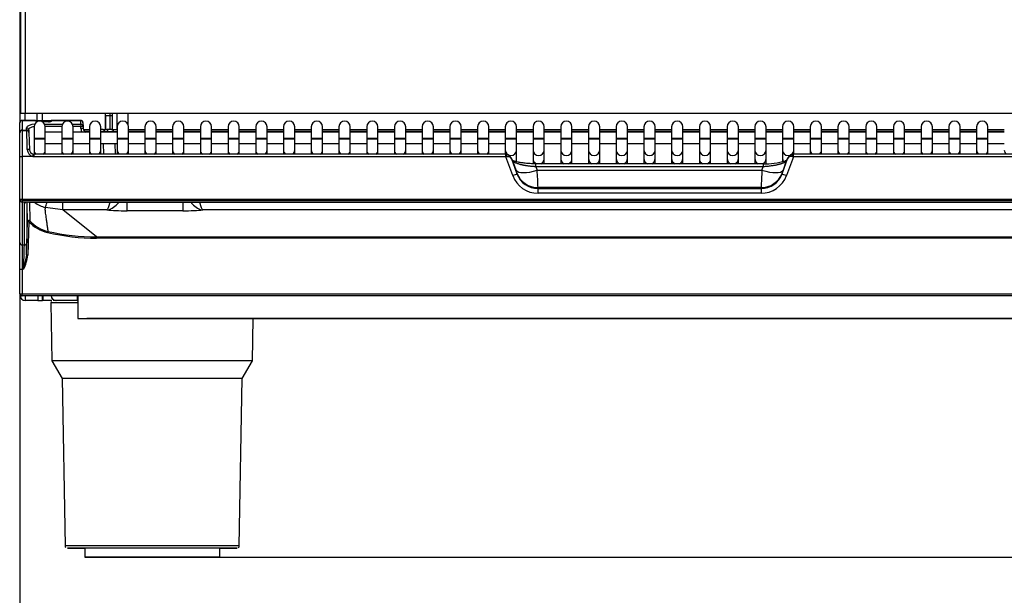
# Model space of a CAD drawing. Header units: millimetres. Extents: x 0 to 200, y 0 to 287.
# Tile 46 of 67: x 36 to 58, y 190 to 203. Entities that reach past the tile are written whole.
import ezdxf
from ezdxf.enums import TextEntityAlignment as Align

# ---------------------------------------------------------------- set-up
doc = ezdxf.new("R2010")
doc.units = ezdxf.units.MM
doc.layers.add('148.256_BW4C_CTM', color=7, linetype='Continuous')
doc.layers.add('Standard', color=7, linetype='Continuous')
doc.styles.add('SEACAD_Arial', font='arial.ttf')
doc.dimstyles.new('ISO_(mm)', dxfattribs={"dimtxt": 3, "dimasz": 3, "dimexe": 1.5, "dimexo": 0, "dimgap": 0.75, "dimtad": 1, "dimdec": 0, "dimlfac": 10, "dimtxsty": 'SEACAD_Arial', "dimblk1": '_SE_FILLED', "dimblk2": '_SE_FILLED', "dimsah": 1, "dimcen": 1.5, "dimadec": 0, "dimazin": 0, "dimtfac": 0.5, "dimtmove": 0, "dimatfit": 3, "dimfxl": 1, "dimarcsym": 0})

# ---------------------------------------------------------------- blocks, each defined once
blk = doc.blocks.new('SE')
at = {"layer": '148.256_BW4C_CTM', "color": 7, "linetype": 'Continuous'}
for p, q in [((36.348, 239.192), (36.348, 200.662)), ((36.368, 200.862), (36.368, 239.212)), ((36.468, 239.212), (36.468, 200.862)), ((36.468, 200.862), (36.368, 200.862)), ((36.468, 200.712), (36.468, 200.862)), ((64.018, 200.862), (36.468, 200.862)), ((36.728, 200.862), (36.728, 200.712)), ((36.848, 200.712), (36.848, 200.862)), ((38.24, 200.862), (38.24, 200.512)), ((38.248, 200.812), (38.248, 200.862)), ((38.348, 200.862), (38.348, 200.812)), ((38.408, 200.512), (38.408, 200.862)), ((38.508, 200.512), (38.508, 200.862)), ((38.748, 200.862), (38.748, 200.624)), ((36.348, 200.658), (36.348, 200.662)), ((36.348, 200.448), (36.348, 200.658)), ((36.398, 200.712), (36.692, 200.712)), ((36.398, 200.712), (36.398, 200.705)), ((36.692, 200.705), (36.398, 200.705)), ((36.398, 200.705), (36.398, 200.494)), ((36.692, 200.712), (36.752, 200.712)), ((36.692, 200.705), (36.692, 200.712)), ((36.692, 200.704), (36.692, 200.705)), ((36.752, 200.712), (36.984, 200.712)), ((36.752, 200.688), (36.752, 200.712)), ((36.983, 200.682), (36.84, 200.683)), ((36.983, 200.68), (36.844, 200.68)), ((36.9, 200.624), (37.292, 200.624)), ((36.984, 200.712), (37.064, 200.712)), ((36.984, 200.712), (36.984, 200.682)), ((37.064, 200.711), (37.062, 200.705)), ((37.7, 200.705), (37.062, 200.705)), ((37.064, 200.712), (37.7, 200.712)), ((37.064, 200.712), (37.064, 200.711)), ((37.516, 200.624), (37.703, 200.624)), ((37.7, 200.705), (37.7, 200.712)), ((37.703, 200.624), (37.7, 200.705)), ((37.703, 200.624), (37.703, 200.577)), ((37.75, 200.664), (37.75, 200.66)), ((37.75, 200.66), (37.753, 200.579)), ((38.356, 200.812), (38.248, 200.812)), ((38.248, 200.812), (38.248, 200.512)), ((38.356, 200.512), (38.356, 200.812)), ((38.408, 200.812), (38.356, 200.812)), ((36.344, 200.54), (36.348, 200.54)), ((36.344, 200.54), (36.348, 200.54)), ((36.344, 196.994), (36.344, 200.54)), ((36.348, 200.437), (36.348, 200.448)), ((36.348, 199.911), (36.348, 200.437)), ((36.398, 200.494), (36.499, 200.494)), ((36.398, 200.494), (36.398, 200.487)), ((36.398, 200.487), (36.398, 199.908)), ((36.398, 200.487), (36.5, 200.487)), ((36.499, 200.494), (36.498, 200.543)), ((36.499, 200.494), (36.5, 200.487)), ((36.548, 200.498), (36.549, 200.45)), ((36.55, 200.439), (36.549, 200.45)), ((36.55, 200.439), (36.563, 200.056)), ((36.663, 200.569), (36.663, 200.319)), ((37.279, 200.577), (36.913, 200.577)), ((36.913, 200.319), (36.913, 200.569)), ((37.279, 200.449), (36.913, 200.449)), ((37.279, 200.569), (37.279, 200.319)), ((37.703, 200.577), (37.529, 200.577)), ((37.529, 200.319), (37.529, 200.569)), ((37.895, 200.449), (37.529, 200.449)), ((37.703, 200.577), (37.753, 200.579)), ((37.704, 200.532), (37.703, 200.577)), ((37.754, 200.534), (37.704, 200.532)), ((37.753, 200.579), (37.754, 200.534)), ((37.757, 200.512), (37.895, 200.512)), ((37.895, 200.462), (37.788, 200.462)), ((37.895, 200.569), (37.895, 200.319)), ((38.145, 200.319), (38.145, 200.569)), ((38.511, 200.449), (38.145, 200.449)), ((38.181, 200.512), (38.146, 200.512)), ((38.181, 200.512), (38.281, 200.512)), ((38.231, 200.464), (38.232, 200.449)), ((38.381, 200.512), (38.281, 200.512)), ((38.307, 200.449), (38.306, 200.461)), ((38.381, 200.512), (38.511, 200.512)), ((38.432, 200.449), (38.431, 200.464)), ((38.511, 200.569), (38.511, 200.319)), ((38.761, 200.319), (38.761, 200.569)), ((38.761, 200.512), (39.127, 200.512)), ((39.127, 200.462), (38.761, 200.462)), ((39.127, 200.449), (38.761, 200.449)), ((39.127, 200.569), (39.127, 200.319)), ((39.377, 200.319), (39.377, 200.569)), ((39.377, 200.512), (39.743, 200.512)), ((39.743, 200.462), (39.377, 200.462)), ((39.743, 200.449), (39.377, 200.449)), ((39.743, 200.569), (39.743, 200.319)), ((39.993, 200.319), (39.993, 200.569)), ((39.993, 200.512), (40.358, 200.512)), ((40.358, 200.462), (39.993, 200.462)), ((40.358, 200.449), (39.993, 200.449)), ((40.358, 200.569), (40.358, 200.319)), ((40.608, 200.319), (40.608, 200.569)), ((40.608, 200.512), (40.974, 200.512)), ((40.974, 200.462), (40.608, 200.462)), ((40.974, 200.449), (40.608, 200.449)), ((40.974, 200.569), (40.974, 200.319)), ((41.224, 200.319), (41.224, 200.569)), ((41.224, 200.512), (41.59, 200.512)), ((41.59, 200.462), (41.224, 200.462)), ((41.59, 200.449), (41.224, 200.449)), ((41.59, 200.569), (41.59, 200.319)), ((41.84, 200.319), (41.84, 200.569)), ((41.84, 200.512), (42.206, 200.512)), ((42.206, 200.462), (41.84, 200.462)), ((42.206, 200.449), (41.84, 200.449)), ((42.206, 200.569), (42.206, 200.319)), ((42.456, 200.319), (42.456, 200.569)), ((42.456, 200.512), (42.822, 200.512)), ((42.822, 200.462), (42.456, 200.462)), ((42.822, 200.449), (42.456, 200.449)), ((42.822, 200.569), (42.822, 200.319)), ((43.072, 200.319), (43.072, 200.569)), ((43.072, 200.512), (43.438, 200.512)), ((43.438, 200.462), (43.072, 200.462)), ((43.438, 200.449), (43.072, 200.449)), ((43.438, 200.569), (43.438, 200.319)), ((43.688, 200.319), (43.688, 200.569)), ((43.688, 200.512), (44.054, 200.512)), ((44.054, 200.462), (43.688, 200.462)), ((44.054, 200.449), (43.688, 200.449)), ((44.054, 200.569), (44.054, 200.319)), ((44.304, 200.319), (44.304, 200.569)), ((44.304, 200.512), (44.67, 200.512)), ((44.67, 200.462), (44.304, 200.462)), ((44.67, 200.449), (44.304, 200.449)), ((44.67, 200.569), (44.67, 200.319)), ((44.92, 200.319), (44.92, 200.569)), ((44.92, 200.512), (45.286, 200.512)), ((45.286, 200.462), (44.92, 200.462)), ((45.286, 200.449), (44.92, 200.449)), ((45.286, 200.569), (45.286, 200.319)), ((45.536, 200.319), (45.536, 200.569)), ((45.536, 200.512), (45.902, 200.512)), ((45.902, 200.462), (45.536, 200.462)), ((45.902, 200.449), (45.536, 200.449)), ((45.902, 200.569), (45.902, 200.319)), ((46.152, 200.319), (46.152, 200.569)), ((46.152, 200.512), (46.518, 200.512)), ((46.518, 200.462), (46.152, 200.462)), ((46.518, 200.449), (46.152, 200.449)), ((46.518, 200.569), (46.518, 200.319)), ((46.768, 200.319), (46.768, 200.569)), ((46.768, 200.512), (47.133, 200.512)), ((47.133, 200.462), (46.768, 200.462)), ((47.133, 200.449), (46.768, 200.449)), ((47.133, 200.569), (47.133, 200.319)), ((47.383, 200.319), (47.383, 200.569)), ((47.383, 200.512), (47.749, 200.512)), ((47.749, 200.462), (47.383, 200.462)), ((47.749, 200.449), (47.383, 200.449)), ((47.749, 200.569), (47.749, 200.319)), ((47.999, 200.319), (47.999, 200.569)), ((47.999, 200.512), (48.365, 200.512)), ((48.365, 200.462), (47.999, 200.462)), ((48.365, 200.449), (47.999, 200.449)), ((48.365, 200.569), (48.365, 200.319)), ((48.615, 200.319), (48.615, 200.569)), ((48.615, 200.512), (48.981, 200.512)), ((48.981, 200.462), (48.615, 200.462)), ((48.981, 200.449), (48.615, 200.449)), ((48.981, 200.569), (48.981, 200.319)), ((49.231, 200.319), (49.231, 200.569)), ((49.231, 200.512), (49.597, 200.512)), ((49.597, 200.462), (49.231, 200.462)), ((49.597, 200.449), (49.231, 200.449)), ((49.597, 200.569), (49.597, 200.319)), ((49.847, 200.319), (49.847, 200.569)), ((49.847, 200.512), (50.213, 200.512)), ((50.213, 200.462), (49.847, 200.462)), ((50.213, 200.449), (49.847, 200.449)), ((50.213, 200.569), (50.213, 200.319)), ((50.463, 200.319), (50.463, 200.569)), ((50.463, 200.512), (50.829, 200.512)), ((50.829, 200.462), (50.463, 200.462)), ((50.829, 200.449), (50.463, 200.449)), ((50.829, 200.569), (50.829, 200.319)), ((51.079, 200.319), (51.079, 200.569)), ((51.079, 200.512), (51.445, 200.512)), ((51.445, 200.462), (51.079, 200.462)), ((51.445, 200.449), (51.079, 200.449)), ((51.445, 200.569), (51.445, 200.319)), ((51.695, 200.319), (51.695, 200.569)), ((51.695, 200.512), (52.061, 200.512)), ((52.061, 200.462), (51.695, 200.462)), ((52.061, 200.449), (51.695, 200.449)), ((52.061, 200.569), (52.061, 200.319)), ((52.311, 200.319), (52.311, 200.569)), ((52.311, 200.512), (52.677, 200.512)), ((52.677, 200.462), (52.311, 200.462)), ((52.677, 200.449), (52.311, 200.449)), ((52.677, 200.569), (52.677, 200.319)), ((52.927, 200.319), (52.927, 200.569)), ((52.927, 200.512), (53.293, 200.512)), ((53.293, 200.462), (52.927, 200.462)), ((53.293, 200.449), (52.927, 200.449)), ((53.293, 200.569), (53.293, 200.319)), ((53.543, 200.319), (53.543, 200.569)), ((53.543, 200.512), (53.908, 200.512)), ((53.908, 200.462), (53.543, 200.462)), ((53.908, 200.449), (53.543, 200.449)), ((53.908, 200.569), (53.908, 200.319)), ((54.158, 200.319), (54.158, 200.569)), ((54.158, 200.512), (54.524, 200.512)), ((54.524, 200.462), (54.158, 200.462)), ((54.524, 200.449), (54.158, 200.449)), ((54.524, 200.569), (54.524, 200.319)), ((54.774, 200.319), (54.774, 200.569)), ((54.774, 200.512), (55.14, 200.512)), ((55.14, 200.462), (54.774, 200.462)), ((55.14, 200.449), (54.774, 200.449)), ((55.14, 200.569), (55.14, 200.319)), ((55.39, 200.319), (55.39, 200.569)), ((55.39, 200.512), (55.756, 200.512)), ((55.756, 200.462), (55.39, 200.462)), ((55.756, 200.449), (55.39, 200.449)), ((55.756, 200.569), (55.756, 200.319)), ((56.006, 200.319), (56.006, 200.569)), ((56.006, 200.512), (56.372, 200.512)), ((56.372, 200.462), (56.006, 200.462)), ((56.372, 200.449), (56.006, 200.449)), ((56.372, 200.569), (56.372, 200.319)), ((56.622, 200.319), (56.622, 200.569)), ((56.622, 200.512), (56.988, 200.512)), ((56.988, 200.462), (56.622, 200.462)), ((56.988, 200.449), (56.622, 200.449)), ((56.988, 200.569), (56.988, 200.319)), ((57.238, 200.319), (57.238, 200.569)), ((57.238, 200.512), (57.604, 200.512)), ((57.604, 200.462), (57.238, 200.462)), ((57.604, 200.449), (57.238, 200.449)), ((57.604, 200.569), (57.604, 200.319)), ((57.854, 200.319), (57.854, 200.569)), ((57.854, 200.512), (58.22, 200.512)), ((58.22, 200.462), (57.854, 200.462)), ((58.22, 200.449), (57.854, 200.449)), ((36.663, 200.319), (36.913, 200.319)), ((36.663, 200.319), (36.663, 200.299)), ((36.663, 200.299), (36.913, 200.299)), ((36.663, 200.299), (36.663, 200.052)), ((36.913, 200.299), (36.913, 200.319)), ((36.913, 200.052), (36.913, 200.299)), ((36.913, 200.199), (37.279, 200.199)), ((37.279, 200.319), (37.529, 200.319)), ((37.279, 200.319), (37.279, 200.299)), ((37.279, 200.299), (37.529, 200.299)), ((37.279, 200.299), (37.279, 200.052)), ((37.529, 200.299), (37.529, 200.319)), ((37.529, 200.052), (37.529, 200.299)), ((37.529, 200.199), (37.895, 200.199)), ((37.895, 200.319), (38.145, 200.319)), ((37.895, 200.319), (37.895, 200.299)), ((37.895, 200.299), (38.145, 200.299)), ((37.895, 200.299), (37.895, 200.052)), ((38.145, 200.299), (38.145, 200.319)), ((38.145, 200.052), (38.145, 200.299)), ((38.145, 200.199), (38.511, 200.199)), ((38.215, 199.958), (38.206, 200.199)), ((38.456, 200.199), (38.465, 199.958)), ((38.511, 200.319), (38.761, 200.319)), ((38.511, 200.319), (38.511, 200.299)), ((38.511, 200.299), (38.761, 200.299)), ((38.511, 200.299), (38.511, 200.052)), ((38.761, 200.299), (38.761, 200.319)), ((38.761, 200.052), (38.761, 200.299)), ((38.761, 200.199), (39.127, 200.199)), ((39.127, 200.319), (39.377, 200.319)), ((39.127, 200.319), (39.127, 200.299)), ((39.127, 200.299), (39.377, 200.299)), ((39.127, 200.299), (39.127, 200.052)), ((39.377, 200.299), (39.377, 200.319)), ((39.377, 200.052), (39.377, 200.299)), ((39.377, 200.199), (39.743, 200.199)), ((39.743, 200.319), (39.993, 200.319)), ((39.743, 200.319), (39.743, 200.299)), ((39.743, 200.299), (39.993, 200.299)), ((39.743, 200.299), (39.743, 200.052)), ((39.993, 200.299), (39.993, 200.319)), ((39.993, 200.052), (39.993, 200.299)), ((39.993, 200.199), (40.358, 200.199)), ((40.358, 200.319), (40.608, 200.319)), ((40.358, 200.319), (40.358, 200.299)), ((40.358, 200.299), (40.608, 200.299)), ((40.358, 200.299), (40.358, 200.052)), ((40.608, 200.299), (40.608, 200.319)), ((40.608, 200.052), (40.608, 200.299)), ((40.608, 200.199), (40.974, 200.199)), ((40.974, 200.319), (41.224, 200.319)), ((40.974, 200.319), (40.974, 200.299)), ((40.974, 200.299), (41.224, 200.299)), ((40.974, 200.299), (40.974, 200.052)), ((41.224, 200.299), (41.224, 200.319)), ((41.224, 200.052), (41.224, 200.299)), ((41.224, 200.199), (41.59, 200.199)), ((41.59, 200.319), (41.84, 200.319)), ((41.59, 200.319), (41.59, 200.299)), ((41.59, 200.299), (41.84, 200.299)), ((41.59, 200.299), (41.59, 200.052)), ((41.84, 200.299), (41.84, 200.319)), ((41.84, 200.052), (41.84, 200.299)), ((41.84, 200.199), (42.206, 200.199)), ((42.206, 200.319), (42.456, 200.319)), ((42.206, 200.319), (42.206, 200.299)), ((42.206, 200.299), (42.456, 200.299)), ((42.206, 200.299), (42.206, 200.052)), ((42.456, 200.299), (42.456, 200.319)), ((42.456, 200.052), (42.456, 200.299)), ((42.456, 200.199), (42.822, 200.199)), ((42.822, 200.319), (43.072, 200.319)), ((42.822, 200.319), (42.822, 200.299)), ((42.822, 200.299), (43.072, 200.299)), ((42.822, 200.299), (42.822, 200.052)), ((43.072, 200.299), (43.072, 200.319)), ((43.072, 200.052), (43.072, 200.299)), ((43.072, 200.199), (43.438, 200.199)), ((43.438, 200.319), (43.688, 200.319)), ((43.438, 200.319), (43.438, 200.299)), ((43.438, 200.299), (43.688, 200.299)), ((43.438, 200.299), (43.438, 200.052)), ((43.688, 200.299), (43.688, 200.319)), ((43.688, 200.052), (43.688, 200.299)), ((43.688, 200.199), (44.054, 200.199)), ((44.054, 200.319), (44.304, 200.319)), ((44.054, 200.319), (44.054, 200.299)), ((44.054, 200.299), (44.304, 200.299)), ((44.054, 200.299), (44.054, 200.052)), ((44.304, 200.299), (44.304, 200.319)), ((44.304, 200.052), (44.304, 200.299)), ((44.304, 200.199), (44.67, 200.199)), ((44.67, 200.319), (44.92, 200.319)), ((44.67, 200.319), (44.67, 200.299)), ((44.67, 200.299), (44.92, 200.299)), ((44.67, 200.299), (44.67, 200.052)), ((44.92, 200.299), (44.92, 200.319)), ((44.92, 200.052), (44.92, 200.299)), ((44.92, 200.199), (45.286, 200.199)), ((45.286, 200.319), (45.536, 200.319)), ((45.286, 200.319), (45.286, 200.299)), ((45.286, 200.299), (45.536, 200.299)), ((45.286, 200.299), (45.286, 200.052)), ((45.536, 200.299), (45.536, 200.319)), ((45.536, 200.052), (45.536, 200.299)), ((45.536, 200.199), (45.902, 200.199)), ((45.902, 200.319), (46.152, 200.319)), ((45.902, 200.319), (45.902, 200.299)), ((45.902, 200.299), (46.152, 200.299)), ((45.902, 200.299), (45.902, 200.052)), ((46.152, 200.299), (46.152, 200.319)), ((46.152, 200.052), (46.152, 200.299)), ((46.152, 200.199), (46.518, 200.199)), ((46.518, 200.319), (46.768, 200.319)), ((46.518, 200.319), (46.518, 200.299)), ((46.518, 200.299), (46.768, 200.299)), ((46.518, 200.299), (46.518, 200.052)), ((46.768, 200.299), (46.768, 200.319)), ((46.768, 200.052), (46.768, 200.299)), ((46.768, 200.199), (47.133, 200.199)), ((47.133, 200.319), (47.383, 200.319)), ((47.133, 200.319), (47.133, 200.299)), ((47.133, 200.299), (47.383, 200.299)), ((47.133, 200.299), (47.133, 200.052)), ((47.383, 200.299), (47.383, 200.319)), ((47.383, 200.052), (47.383, 200.299)), ((47.383, 200.199), (47.749, 200.199)), ((47.749, 200.319), (47.999, 200.319)), ((47.749, 200.319), (47.749, 200.299)), ((47.749, 200.299), (47.999, 200.299)), ((47.749, 200.299), (47.749, 200.052)), ((47.999, 200.299), (47.999, 200.319)), ((47.999, 200.052), (47.999, 200.299)), ((47.999, 200.199), (48.365, 200.199)), ((48.365, 200.319), (48.615, 200.319)), ((48.365, 200.319), (48.365, 200.299)), ((48.365, 200.299), (48.615, 200.299)), ((48.365, 200.299), (48.365, 200.052)), ((48.615, 200.299), (48.615, 200.319)), ((48.615, 200.052), (48.615, 200.299)), ((48.615, 200.199), (48.981, 200.199)), ((48.981, 200.319), (49.231, 200.319)), ((48.981, 200.319), (48.981, 200.299)), ((48.981, 200.299), (49.231, 200.299)), ((48.981, 200.299), (48.981, 200.052)), ((49.231, 200.299), (49.231, 200.319)), ((49.231, 200.052), (49.231, 200.299)), ((49.231, 200.199), (49.597, 200.199)), ((49.597, 200.319), (49.847, 200.319)), ((49.597, 200.319), (49.597, 200.299)), ((49.597, 200.299), (49.847, 200.299)), ((49.597, 200.299), (49.597, 200.052)), ((49.847, 200.299), (49.847, 200.319)), ((49.847, 200.052), (49.847, 200.299)), ((49.847, 200.199), (50.213, 200.199)), ((50.213, 200.319), (50.463, 200.319)), ((50.213, 200.319), (50.213, 200.299)), ((50.213, 200.299), (50.463, 200.299)), ((50.213, 200.299), (50.213, 200.052)), ((50.463, 200.299), (50.463, 200.319)), ((50.463, 200.052), (50.463, 200.299)), ((50.463, 200.199), (50.829, 200.199)), ((50.829, 200.319), (51.079, 200.319)), ((50.829, 200.319), (50.829, 200.299)), ((50.829, 200.299), (51.079, 200.299)), ((50.829, 200.299), (50.829, 200.052)), ((51.079, 200.299), (51.079, 200.319)), ((51.079, 200.052), (51.079, 200.299)), ((51.079, 200.199), (51.445, 200.199)), ((51.445, 200.319), (51.695, 200.319)), ((51.445, 200.319), (51.445, 200.299)), ((51.445, 200.299), (51.695, 200.299)), ((51.445, 200.299), (51.445, 200.052)), ((51.695, 200.299), (51.695, 200.319)), ((51.695, 200.052), (51.695, 200.299)), ((51.695, 200.199), (52.061, 200.199)), ((52.061, 200.319), (52.311, 200.319)), ((52.061, 200.319), (52.061, 200.299)), ((52.061, 200.299), (52.311, 200.299)), ((52.061, 200.299), (52.061, 200.052)), ((52.311, 200.299), (52.311, 200.319)), ((52.311, 200.052), (52.311, 200.299)), ((52.311, 200.199), (52.677, 200.199)), ((52.677, 200.319), (52.927, 200.319)), ((52.677, 200.319), (52.677, 200.299)), ((52.677, 200.299), (52.927, 200.299)), ((52.677, 200.299), (52.677, 200.052)), ((52.927, 200.299), (52.927, 200.319)), ((52.927, 200.052), (52.927, 200.299)), ((52.927, 200.199), (53.293, 200.199)), ((53.293, 200.319), (53.543, 200.319)), ((53.293, 200.319), (53.293, 200.299)), ((53.293, 200.299), (53.543, 200.299)), ((53.293, 200.299), (53.293, 200.052)), ((53.543, 200.299), (53.543, 200.319)), ((53.543, 200.052), (53.543, 200.299)), ((53.543, 200.199), (53.908, 200.199)), ((53.908, 200.319), (54.158, 200.319)), ((53.908, 200.319), (53.908, 200.299)), ((53.908, 200.299), (54.158, 200.299)), ((53.908, 200.299), (53.908, 200.052)), ((54.158, 200.299), (54.158, 200.319)), ((54.158, 200.052), (54.158, 200.299)), ((54.158, 200.199), (54.524, 200.199)), ((54.524, 200.319), (54.774, 200.319)), ((54.524, 200.319), (54.524, 200.299)), ((54.524, 200.299), (54.774, 200.299)), ((54.524, 200.299), (54.524, 200.052)), ((54.774, 200.299), (54.774, 200.319)), ((54.774, 200.052), (54.774, 200.299)), ((54.774, 200.199), (55.14, 200.199)), ((55.14, 200.319), (55.39, 200.319)), ((55.14, 200.319), (55.14, 200.299)), ((55.14, 200.299), (55.39, 200.299)), ((55.14, 200.299), (55.14, 200.052)), ((55.39, 200.299), (55.39, 200.319)), ((55.39, 200.052), (55.39, 200.299)), ((55.39, 200.199), (55.756, 200.199)), ((55.756, 200.319), (56.006, 200.319)), ((55.756, 200.319), (55.756, 200.299)), ((55.756, 200.299), (56.006, 200.299)), ((55.756, 200.299), (55.756, 200.052)), ((56.006, 200.299), (56.006, 200.319)), ((56.006, 200.052), (56.006, 200.299)), ((56.006, 200.199), (56.372, 200.199)), ((56.372, 200.319), (56.622, 200.319)), ((56.372, 200.319), (56.372, 200.299)), ((56.372, 200.299), (56.622, 200.299)), ((56.372, 200.299), (56.372, 200.052)), ((56.622, 200.299), (56.622, 200.319)), ((56.622, 200.052), (56.622, 200.299)), ((56.622, 200.199), (56.988, 200.199)), ((56.988, 200.319), (57.238, 200.319)), ((56.988, 200.319), (56.988, 200.299)), ((56.988, 200.299), (57.238, 200.299)), ((56.988, 200.299), (56.988, 200.052)), ((57.238, 200.299), (57.238, 200.319)), ((57.238, 200.052), (57.238, 200.299)), ((57.238, 200.199), (57.604, 200.199)), ((57.604, 200.319), (57.854, 200.319)), ((57.604, 200.319), (57.604, 200.299)), ((57.604, 200.299), (57.854, 200.299)), ((57.604, 200.299), (57.604, 200.052)), ((57.854, 200.299), (57.854, 200.319)), ((57.854, 200.052), (57.854, 200.299)), ((57.854, 200.199), (58.22, 200.199)), ((36.663, 200.052), (36.663, 199.958)), ((36.663, 199.905), (36.663, 199.958)), ((47.143, 199.958), (36.663, 199.958)), ((36.913, 199.958), (36.913, 200.052)), ((37.279, 200.052), (37.279, 199.958)), ((37.529, 199.958), (37.529, 200.052)), ((37.895, 200.052), (37.895, 199.958)), ((38.145, 199.958), (38.145, 200.052)), ((38.511, 200.052), (38.511, 199.958)), ((38.761, 199.958), (38.761, 200.052)), ((39.127, 200.052), (39.127, 199.958)), ((39.377, 199.958), (39.377, 200.052)), ((39.743, 200.052), (39.743, 199.958)), ((39.993, 199.958), (39.993, 200.052)), ((40.358, 200.052), (40.358, 199.958)), ((40.608, 199.958), (40.608, 200.052)), ((40.974, 200.052), (40.974, 199.958)), ((41.224, 199.958), (41.224, 200.052)), ((41.59, 200.052), (41.59, 199.958)), ((41.84, 199.958), (41.84, 200.052)), ((42.206, 200.052), (42.206, 199.958)), ((42.456, 199.958), (42.456, 200.052)), ((42.822, 200.052), (42.822, 199.958)), ((43.072, 199.958), (43.072, 200.052)), ((43.438, 200.052), (43.438, 199.958)), ((43.688, 199.958), (43.688, 200.052)), ((44.054, 200.052), (44.054, 199.958)), ((44.304, 199.958), (44.304, 200.052)), ((44.67, 200.052), (44.67, 199.958)), ((44.92, 199.958), (44.92, 200.052)), ((45.286, 200.052), (45.286, 199.958)), ((45.536, 199.958), (45.536, 200.052)), ((45.902, 200.052), (45.902, 199.958)), ((46.152, 199.958), (46.152, 200.052)), ((46.518, 200.052), (46.518, 199.958)), ((46.768, 199.958), (46.768, 200.052)), ((47.133, 200.052), (47.133, 199.958)), ((47.143, 199.905), (47.143, 199.958)), ((47.162, 199.957), (47.143, 199.958)), ((47.383, 199.861), (47.383, 200.052)), ((47.749, 200.052), (47.749, 199.861)), ((47.999, 199.861), (47.999, 200.052)), ((48.365, 200.052), (48.365, 199.861)), ((48.615, 199.861), (48.615, 200.052)), ((48.981, 200.052), (48.981, 199.861)), ((49.231, 199.861), (49.231, 200.052)), ((49.597, 200.052), (49.597, 199.861)), ((49.847, 199.861), (49.847, 200.052)), ((50.213, 200.052), (50.213, 199.861)), ((50.463, 199.861), (50.463, 200.052)), ((50.829, 200.052), (50.829, 199.861)), ((51.079, 199.861), (51.079, 200.052)), ((51.445, 200.052), (51.445, 199.861)), ((51.695, 199.861), (51.695, 200.052)), ((52.061, 200.052), (52.061, 199.861)), ((52.311, 199.861), (52.311, 200.052)), ((52.677, 200.052), (52.677, 199.861)), ((52.927, 199.861), (52.927, 200.052)), ((53.293, 200.052), (53.293, 199.861)), ((53.533, 199.958), (53.514, 199.957)), ((53.533, 199.905), (53.533, 199.958)), ((64.013, 199.958), (53.533, 199.958)), ((53.543, 199.958), (53.543, 200.052)), ((53.908, 200.052), (53.908, 199.958)), ((54.158, 199.958), (54.158, 200.052)), ((54.524, 200.052), (54.524, 199.958)), ((54.774, 199.958), (54.774, 200.052)), ((55.14, 200.052), (55.14, 199.958)), ((55.39, 199.958), (55.39, 200.052)), ((55.756, 200.052), (55.756, 199.958)), ((56.006, 199.958), (56.006, 200.052)), ((56.372, 200.052), (56.372, 199.958)), ((56.622, 199.958), (56.622, 200.052)), ((56.988, 200.052), (56.988, 199.958)), ((57.238, 199.958), (57.238, 200.052)), ((57.604, 200.052), (57.604, 199.958)), ((57.854, 199.958), (57.854, 200.052)), ((36.348, 198.948), (36.348, 199.911)), ((36.398, 199.908), (36.398, 198.954)), ((36.635, 199.908), (36.398, 199.908)), ((47.143, 199.905), (36.663, 199.905)), ((47.143, 199.905), (47.171, 199.91)), ((47.297, 199.486), (47.143, 199.905)), ((47.294, 199.828), (47.252, 199.897)), ((47.302, 199.81), (47.262, 199.876)), ((47.262, 199.876), (47.391, 199.525)), ((47.373, 199.603), (47.302, 199.81)), ((47.383, 199.795), (47.383, 199.861)), ((47.749, 199.861), (47.749, 199.752)), ((47.815, 199.682), (47.815, 199.747)), ((52.861, 199.747), (47.815, 199.747)), ((47.999, 199.747), (47.999, 199.861)), ((48.365, 199.861), (48.365, 199.747)), ((48.615, 199.747), (48.615, 199.861)), ((48.981, 199.861), (48.981, 199.747)), ((49.231, 199.747), (49.231, 199.861)), ((49.597, 199.861), (49.597, 199.747)), ((49.847, 199.747), (49.847, 199.861)), ((50.213, 199.861), (50.213, 199.747)), ((50.463, 199.747), (50.463, 199.861)), ((50.829, 199.861), (50.829, 199.747)), ((51.079, 199.747), (51.079, 199.861)), ((51.445, 199.861), (51.445, 199.747)), ((51.695, 199.747), (51.695, 199.861)), ((52.061, 199.861), (52.061, 199.747)), ((52.311, 199.747), (52.311, 199.861)), ((52.677, 199.861), (52.677, 199.747)), ((52.861, 199.747), (52.861, 199.682)), ((52.927, 199.752), (52.927, 199.861)), ((53.285, 199.525), (53.414, 199.876)), ((53.293, 199.861), (53.293, 199.793)), ((53.374, 199.81), (53.303, 199.603)), ((53.414, 199.876), (53.374, 199.81)), ((53.533, 199.905), (53.379, 199.486)), ((53.424, 199.897), (53.382, 199.828)), ((53.505, 199.91), (53.533, 199.905)), ((64.013, 199.905), (53.533, 199.905)), ((47.391, 199.525), (47.391, 199.539)), ((52.861, 199.682), (47.815, 199.682)), ((47.815, 199.682), (47.842, 199.603)), ((47.842, 199.603), (52.835, 199.603)), ((52.835, 199.603), (52.861, 199.682)), ((53.285, 199.539), (53.285, 199.525)), ((47.86, 199.217), (47.86, 199.196)), ((52.816, 199.217), (47.86, 199.217)), ((47.86, 199.092), (47.86, 199.196)), ((47.86, 199.196), (52.816, 199.196)), ((52.816, 199.092), (47.86, 199.092)), ((52.816, 199.196), (52.816, 199.217)), ((52.816, 199.196), (52.816, 199.092)), ((36.348, 197.995), (36.348, 198.948)), ((36.348, 198.948), (36.348, 198.948)), ((36.398, 198.954), (36.398, 198.942)), ((64.278, 198.954), (36.398, 198.954)), ((36.398, 198.942), (36.398, 198.898)), ((36.398, 198.942), (64.278, 198.942)), ((36.398, 198.898), (36.398, 197.945)), ((64.278, 198.898), (36.398, 198.898)), ((36.45, 197.945), (36.45, 198.88)), ((36.5, 198.89), (36.5, 197.993)), ((36.55, 198.892), (47.632, 198.892)), ((36.55, 198.892), (36.55, 198.892)), ((36.55, 198.892), (47.632, 198.892)), ((36.56, 198.892), (36.57, 198.477)), ((37.301, 198.722), (37.301, 198.892)), ((38.73, 198.704), (38.73, 198.892)), ((39.966, 198.892), (39.966, 198.704)), ((47.632, 198.892), (47.632, 198.892)), ((47.71, 198.892), (47.86, 198.891)), ((47.86, 198.891), (52.816, 198.891)), ((47.86, 198.891), (47.86, 198.891)), ((47.86, 198.891), (52.816, 198.891)), ((52.816, 198.891), (52.993, 198.892)), ((52.816, 198.891), (52.816, 198.891)), ((53.043, 198.892), (64.126, 198.892)), ((53.043, 198.892), (53.043, 198.892)), ((53.043, 198.892), (64.126, 198.892)), ((37.301, 198.722), (36.912, 198.776)), ((38.28, 198.722), (37.301, 198.722)), ((38.053, 198.121), (37.301, 198.722)), ((39.966, 198.704), (38.73, 198.704)), ((60.26, 198.722), (40.416, 198.722)), ((36.492, 197.714), (36.518, 198.458)), ((36.548, 198.46), (36.522, 197.716)), ((36.348, 197.411), (36.348, 197.995)), ((38.053, 198.121), (62.623, 198.121)), ((38.053, 198.121), (38.053, 198.095)), ((62.623, 198.095), (38.053, 198.095)), ((36.398, 197.945), (36.398, 197.405)), ((36.398, 197.945), (36.45, 197.945)), ((36.492, 197.714), (36.432, 197.405)), ((36.348, 196.862), (36.348, 197.411)), ((36.432, 197.405), (36.398, 197.405)), ((36.398, 197.405), (36.398, 196.857)), ((36.344, 196.994), (36.348, 196.994)), ((36.348, 196.994), (36.344, 196.994)), ((36.348, 196.862), (36.348, 196.832)), ((36.348, 196.86), (36.348, 196.862)), ((36.348, 196.832), (36.358, 196.832)), ((36.398, 196.857), (36.398, 196.856)), ((36.398, 196.856), (64.278, 196.856)), ((36.398, 196.812), (36.398, 196.856)), ((64.278, 196.812), (36.398, 196.812)), ((36.468, 196.812), (36.468, 196.712)), ((36.748, 196.712), (36.468, 196.712)), ((36.748, 196.812), (36.748, 196.712)), ((36.748, 196.712), (36.848, 196.712)), ((36.848, 196.712), (36.848, 196.812)), ((36.858, 196.712), (36.848, 196.712)), ((36.858, 196.812), (36.858, 196.712)), ((37.057, 196.712), (36.858, 196.712)), ((37.039, 196.661), (37.061, 195.372)), ((37.157, 196.712), (37.157, 196.712)), ((37.618, 196.712), (37.157, 196.712)), ((37.618, 196.812), (37.618, 196.712)), ((37.618, 196.712), (37.638, 196.712)), ((37.638, 196.812), (37.638, 196.312)), ((37.039, 196.659), (37.061, 195.37)), ((37.638, 196.312), (63.018, 196.312)), ((37.638, 196.312), (37.638, 196.312)), ((62.818, 196.312), (37.838, 196.312)), ((41.515, 195.37), (41.531, 196.312)), ((41.515, 195.372), (41.531, 196.312)), ((37.061, 195.372), (37.288, 194.979)), ((37.061, 195.37), (37.288, 194.977)), ((41.288, 194.979), (41.515, 195.372)), ((41.288, 194.977), (41.515, 195.37)), ((37.288, 194.979), (37.353, 191.261)), ((37.288, 194.977), (37.353, 191.259)), ((41.223, 191.261), (41.288, 194.979)), ((41.223, 191.259), (41.288, 194.977)), ((37.788, 191.212), (37.788, 191.012)), ((40.788, 191.012), (40.788, 191.212)), ((37.788, 191.012), (37.788, 191.01)), ((40.788, 191.01), (40.788, 191.012))]:
    blk.add_line(p, q, dxfattribs=at)
for centre, radius, start, end in [((36.398, 200.662), 0.05, 90, 180), ((36.788, 200.569), 0.125, 0, 180), ((36.692, 200.682), 0.03, 2.0076, 90), ((36.984, 200.827), 0.145, 269.5366, 278.0877), ((37.064, 200.682), 0.03, 90, 161.9762), ((37.404, 200.569), 0.125, 0, 180), ((37.7, 200.662), 0.05, 2.0076, 90), ((38.02, 200.569), 0.125, 0, 180), ((38.636, 200.569), 0.125, 0, 180), ((39.252, 200.569), 0.125, 0, 180), ((39.868, 200.569), 0.125, 0, 180), ((40.483, 200.569), 0.125, 0, 180), ((41.099, 200.569), 0.125, 0, 180), ((41.715, 200.569), 0.125, 0, 180), ((42.331, 200.569), 0.125, 0, 180), ((42.947, 200.569), 0.125, 0, 180), ((43.563, 200.569), 0.125, 0, 180), ((44.179, 200.569), 0.125, 0, 180), ((44.795, 200.569), 0.125, 0, 180), ((45.411, 200.569), 0.125, 0, 180), ((46.027, 200.569), 0.125, 0, 180), ((46.643, 200.569), 0.125, 0, 180), ((47.258, 200.569), 0.125, 0, 180), ((47.874, 200.569), 0.125, 0, 180), ((48.49, 200.569), 0.125, 0, 180), ((49.106, 200.569), 0.125, 0, 180), ((49.722, 200.569), 0.125, 0, 180), ((50.338, 200.569), 0.125, 0, 180), ((50.954, 200.569), 0.125, 0, 180), ((51.57, 200.569), 0.125, 0, 180), ((52.186, 200.569), 0.125, 0, 180), ((52.802, 200.569), 0.125, 0, 180), ((53.418, 200.569), 0.125, 0, 180), ((54.033, 200.569), 0.125, 0, 180), ((54.649, 200.569), 0.125, 0, 180), ((55.265, 200.569), 0.125, 0, 180), ((55.881, 200.569), 0.125, 0, 180), ((56.497, 200.569), 0.125, 0, 180), ((57.113, 200.569), 0.125, 0, 180), ((57.729, 200.569), 0.125, 0, 180), ((36.398, 200.437), 0.05, 90, 180), ((36.501, 200.446), 0.0481, 4.1521, 92.3291), ((36.5, 200.437), 0.05, 2, 90), ((-26.936, 198.263), 63.475, 1.6283, 2.00832), ((37.854, 200.537), 0.15, 182.0076, 216.1304), ((37.854, 200.537), 0.1, 182.0076, 242.1823), ((38.083, 206.701), 6.239, 270.5787, 271.3606), ((38.181, 200.462), 0.0498, 1.8141, 90.1859), ((38.287, 201.02), 0.559, 264.2827, 271.9963), ((38.328, 202.559), 2.098, 269.4135, 272.825), ((38.381, 200.462), 0.05, 2, 90), ((38.701, 221.065), 20.603, 269.2495, 269.4686), ((36.68, 200.069), 0.167, 180.8886, 254.2338), ((36.668, 200.063), 0.106, 182.4496, 257.3363), ((36.669, 200.061), 0.106, 182.5873, 191.1912), ((36.663, 200.052), 0.0937, 258.4781, 269.9593), ((47.151, 199.846), 0.112, 39.0348, 84.1879), ((53.525, 199.846), 0.112, 95.8121, 140.9652), ((47.149, 199.837), 0.119, 30.5947, 42.6469), ((47.149, 199.837), 0.119, 19.2631, 30.5947), ((52.922, 201.142), 1.396, 267.5053, 287.8712), ((53.526, 199.838), 0.118, 149.7075, 161.1731), ((53.526, 199.838), 0.118, 137.5043, 149.7075), ((53.526, 199.838), 0.118, 121.9212, 135.3981), ((47.861, 199.696), 0.5, 199.9273, 269.8382), ((33.498, 198.721), 14.371, 1.9791, 3.5186), ((67.149, 198.722), 14.341, 176.4798, 178.0225), ((52.815, 199.696), 0.5, 270.1618, 340.0727), ((-31.474, 197.176), 68.004, 1.08031, 1.44557), ((33.081, 200.287), 4.117, 338.4742, 340.1216), ((37.155, 199.031), 0.833, 223.2412, 256.8079), ((37.155, 199.027), 0.803, 223.2214, 256.7974), ((38.056, 202.926), 4.831, 256.9475, 269.9647), ((38.056, 202.924), 4.802, 256.947, 269.9616), ((-0.521, 198.917), 36.983, 357.6577, 358.4945), ((35.606, 197.813), 0.921, 333.7033, 353.9526), ((36.398, 196.862), 0.05, 182.0076, 270), ((36.468, 196.832), 0.12, 180, 270), ((37.157, 196.831), 0.118, 189.0306, 270), ((37.157, 196.828), 0.118, 187.8976, 258.8977), ((37.077, 196.665), 0.0381, 141.5398, 183.7928), ((37.397, 191.259), 0.0436, 183.4185, 231.5529), ((41.176, 191.258), 0.0463, 303.2744, 0.6497), ((41.181, 191.261), 0.042, 324.173, 1.5645)]:
    blk.add_arc(centre, radius, start, end, dxfattribs=at)
for centre, major_axis, ratio, start_param, end_param in [((36.398, 200.658), (-0.05, 0), 0.927184, 4.712389, 6.283185), ((36.698, 200.543), (0.2, -0.001), 0.403684, 1.587641, 3.158437), ((36.692, 200.677), (-0.03, -0.0011), 0.927104, 3.400376, 4.679901), ((36.752, 200.704), (-0.06, 0.0003), 0.387555, 0.015234, 1.125836), ((36.692, 200.676), (0.03, 0.0011), 0.927104, 0.239809, 1.538309), ((36.984, 200.711), (-0.0801, -0.0003), 0.38754, 1.557708, 2.920948), ((36.983, 200.652), (0, -0.03), 0.002042, 3.115595, 3.525566), ((37.064, 200.681), (0.03, -0.0011), 0.989056, 1.605453, 2.846541), ((37.062, 200.677), (0.026, -0.0149), 0.906527, 2.049955, 3.146111), ((37.7, 200.658), (-0.05, -0.0018), 0.927104, 3.141593, 4.679901), ((37.703, 200.577), (0.05, 0.0018), 0.927104, 0, 1.538309), ((36.398, 200.448), (0.05, 0), 0.927184, 1.570796, 3.141593), ((36.498, 200.497), (-0.05, -0.0017), 0.927105, 3.141593, 4.680025), ((36.513, 200.055), (-0.05, -0.0017), 0.234798, 3.141593, 4.70419), ((36.635, 199.911), (-0.01, -0.049), 0.010479, 1.519495, 3.069701), ((36.635, 199.911), (-0.01, -0.049), 0.010479, 3.069701, 3.15223), ((36.788, 200.052), (0.125, 0), 0.984808, 3.141593, 4.015752), ((36.788, 200.052), (0.125, 0), 0.984808, 5.409026, 6.283185), ((37.404, 200.052), (0.125, 0), 0.984808, 3.141593, 4.015752), ((37.404, 200.052), (0.125, 0), 0.984808, 5.409026, 6.283185), ((38.02, 200.052), (0.125, 0), 0.984808, 3.141593, 4.015752), ((38.02, 200.052), (0.125, 0), 0.984808, 5.409026, 6.283185), ((38.636, 200.052), (0.125, 0), 0.984808, 3.141593, 4.015752), ((38.636, 200.052), (0.125, 0), 0.984808, 5.409026, 6.283185), ((39.252, 200.052), (0.125, 0), 0.984808, 3.141593, 4.015752), ((39.252, 200.052), (0.125, 0), 0.984808, 5.409026, 6.283185), ((39.868, 200.052), (0.125, 0), 0.984808, 3.141593, 4.015752), ((39.868, 200.052), (0.125, 0), 0.984808, 5.409026, 6.283185), ((40.483, 200.052), (0.125, 0), 0.984808, 3.141593, 4.015752), ((40.483, 200.052), (0.125, 0), 0.984808, 5.409026, 6.283185), ((41.099, 200.052), (0.125, 0), 0.984808, 3.141593, 4.015752), ((41.099, 200.052), (0.125, 0), 0.984808, 5.409026, 6.283185), ((41.715, 200.052), (0.125, 0), 0.984808, 3.141593, 4.015752), ((41.715, 200.052), (0.125, 0), 0.984808, 5.409026, 6.283185), ((42.331, 200.052), (0.125, 0), 0.984808, 3.141593, 4.015752), ((42.331, 200.052), (0.125, 0), 0.984808, 5.409026, 6.283185), ((42.947, 200.052), (0.125, 0), 0.984808, 3.141593, 4.015752), ((42.947, 200.052), (0.125, 0), 0.984808, 5.409026, 6.283185), ((43.563, 200.052), (0.125, 0), 0.984808, 3.141593, 4.015752), ((43.563, 200.052), (0.125, 0), 0.984808, 5.409026, 6.283185), ((44.179, 200.052), (0.125, 0), 0.984808, 3.141593, 4.015752), ((44.179, 200.052), (0.125, 0), 0.984808, 5.409026, 6.283185), ((44.795, 200.052), (0.125, 0), 0.984808, 3.141593, 4.015752), ((44.795, 200.052), (0.125, 0), 0.984808, 5.409026, 6.283185), ((45.411, 200.052), (0.125, 0), 0.984808, 3.141593, 4.015752), ((45.411, 200.052), (0.125, 0), 0.984808, 5.409026, 6.283185), ((46.027, 200.052), (0.125, 0), 0.984808, 3.141593, 4.015752), ((46.027, 200.052), (0.125, 0), 0.984808, 5.409026, 6.283185), ((46.643, 200.052), (0.125, 0), 0.984808, 3.141593, 4.015752), ((46.643, 200.052), (0.125, 0), 0.984808, 5.409026, 6.283185), ((47.258, 200.052), (0.125, 0), 0.984808, 3.141593, 6.283185), ((47.158, 199.908), (-0.0035, -0.0499), 0.2542, 1.633039, 3.082939), ((47.874, 200.052), (0.125, 0), 0.984808, 3.141593, 6.283185), ((48.49, 200.052), (0.125, 0), 0.984808, 3.141593, 6.283185), ((49.106, 200.052), (0.125, 0), 0.984808, 3.141593, 6.283185), ((49.722, 200.052), (0.125, 0), 0.984808, 3.141593, 6.283185), ((50.338, 200.052), (0.125, 0), 0.984808, 3.141593, 6.283185), ((50.954, 200.052), (0.125, 0), 0.984808, 3.141593, 6.283185), ((51.57, 200.052), (0.125, 0), 0.984808, 3.141593, 6.283185), ((52.186, 200.052), (0.125, 0), 0.984808, 3.141593, 6.283185), ((52.802, 200.052), (0.125, 0), 0.984808, 3.141593, 6.283185), ((53.418, 200.052), (0.125, 0), 0.984808, 3.141593, 6.283185), ((53.518, 199.908), (0.0035, -0.0499), 0.2542, 3.199371, 4.650146), ((54.033, 200.052), (0.125, 0), 0.984808, 3.141593, 4.015752), ((54.033, 200.052), (0.125, 0), 0.984808, 5.409026, 6.283185), ((54.649, 200.052), (0.125, 0), 0.984808, 3.141593, 4.015752), ((54.649, 200.052), (0.125, 0), 0.984808, 5.409026, 6.283185), ((55.265, 200.052), (0.125, 0), 0.984808, 3.141593, 4.015752), ((55.265, 200.052), (0.125, 0), 0.984808, 5.409026, 6.283185), ((55.881, 200.052), (0.125, 0), 0.984808, 3.141593, 4.015752), ((55.881, 200.052), (0.125, 0), 0.984808, 5.409026, 6.283185), ((56.497, 200.052), (0.125, 0), 0.984808, 3.141593, 4.015752), ((56.497, 200.052), (0.125, 0), 0.984808, 5.409026, 6.283185), ((57.113, 200.052), (0.125, 0), 0.984808, 3.141593, 4.015752), ((57.113, 200.052), (0.125, 0), 0.984808, 5.409026, 6.283185), ((57.729, 200.052), (0.125, 0), 0.984808, 3.141593, 4.015752), ((57.729, 200.052), (0.125, 0), 0.984808, 5.409026, 6.283185), ((58.345, 200.052), (0.125, 0), 0.984808, 3.141593, 4.015752), ((36.398, 199.911), (0.05, 0), 0.052336, 3.141593, 4.712389), ((36.663, 200.063), (0.005, -0.157), 0.952321, 6.062478, 6.254557), ((47.208, 199.776), (-0.0856, -0.0517), 0.954308, 2.938383, 3.141593), ((47.258, 199.861), (0.125, 0), 0.984808, 5.755007, 6.283185), ((47.874, 199.861), (0.125, 0), 0.984808, 3.141593, 4.314677), ((47.874, 199.861), (0.125, 0), 0.984808, 5.110101, 6.283185), ((48.49, 199.861), (0.125, 0), 0.984808, 3.141593, 4.314677), ((48.49, 199.861), (0.125, 0), 0.984808, 5.110101, 6.283185), ((49.106, 199.861), (0.125, 0), 0.984808, 3.141593, 4.314677), ((49.106, 199.861), (0.125, 0), 0.984808, 5.110101, 6.283185), ((49.722, 199.861), (0.125, 0), 0.984808, 3.141593, 4.314677), ((49.722, 199.861), (0.125, 0), 0.984808, 5.110101, 6.283185), ((50.338, 199.861), (0.125, 0), 0.984808, 3.141593, 4.314677), ((50.338, 199.861), (0.125, 0), 0.984808, 5.110101, 6.283185), ((50.954, 199.861), (0.125, 0), 0.984808, 3.141593, 4.314677), ((50.954, 199.861), (0.125, 0), 0.984808, 5.110101, 6.283185), ((51.57, 199.861), (0.125, 0), 0.984808, 3.141593, 4.314677), ((51.57, 199.861), (0.125, 0), 0.984808, 5.110101, 6.283185), ((52.186, 199.861), (0.125, 0), 0.984808, 3.141593, 4.314677), ((52.186, 199.861), (0.125, 0), 0.984808, 5.110101, 6.283185), ((52.802, 199.861), (0.125, 0), 0.984808, 3.141593, 4.314677), ((52.802, 199.861), (0.125, 0), 0.984808, 5.110101, 6.283185), ((53.418, 199.861), (0.125, 0), 0.984808, 3.141593, 3.675328), ((53.468, 199.776), (0.0856, -0.0517), 0.954308, 3.141593, 3.344803), ((47.297, 199.491), (0.0938, 0.0345), 0.049122, 4.694309, 6.222768), ((47.354, 199.637), (0.0366, -0.1), 0.056736, 0.153767, 1.200965), ((47.842, 199.774), (-0.473, -0.162), 0.325679, 0.063828, 1.460092), ((47.86, 199.71), (-0.5, 0), 0.984808, 0.354686, 1.570796), ((52.816, 199.71), (-0.5, 0), 0.984808, 1.570796, 2.786906), ((52.835, 199.774), (0.473, -0.162), 0.325679, 4.823094, 6.219357), ((53.322, 199.637), (-0.0366, -0.1), 0.056736, -1.200965, -0.153767), ((53.379, 199.491), (-0.0938, 0.0345), 0.049122, 0.060417, 1.588876), ((47.86, 199.696), (0, 0.604), 0.993908, 1.925483, 3.141593), ((52.816, 199.696), (0, -0.604), 0.993908, 0, 1.21611), ((36.398, 198.948), (-0.05, 0), 0.1256, 4.712389, 6.283185), ((36.398, 198.948), (0.05, 0), 0.123749, 1.570796, 3.141593), ((36.398, 198.948), (0.05, 0), 0.992546, 3.141593, 4.712389), ((36.398, 198.948), (-0.05, 0), 0.121869, 0, 1.570796), ((36.55, 198.88), (-0.1, 0), 0.123668, 4.706097, 6.283089), ((36.45, 198.929), (0.05, 0), 0.992546, 4.712389, 5.311007), ((38.734, 198.757), (-0.6, 0), 0.089045, 0.71088, 1.563418), ((39.962, 198.757), (0.6, 0), 0.089045, 4.719767, 5.57231), ((36.548, 198.457), (-0.03, 0.001), 0.121796, 4.71664, 6.278804), ((36.548, 198.457), (0.0219, 0.0205), 0.089156, 0.053351, 1.487281), ((36.965, 198.216), (0.0068, 0.0292), 0.027683, 0.077528, 1.451786), ((36.398, 197.995), (0.05, 0), 0.992546, 3.141593, 4.712389), ((36.45, 197.995), (-0.05, 0), 0.992546, 1.570796, 3.105906), ((36.476, 197.328), (0.024, 0.67), 0.004346, -0.956978, -0.122019), ((36.398, 197.411), (0.05, 0), 0.121869, 3.141593, 4.712389), ((36.398, 196.863), (0.05, 0.0009), 0.121832, 3.141593, 4.710254), ((36.398, 196.862), (-0.05, -0.0018), 0.121796, 0, 1.566527), ((39.288, 196.661), (-2.249, 0), 0.000051, 5.536027, 6.283185), ((39.288, 196.712), (2.199, 0), 0.000051, 2.419312, 3.141593), ((37.838, 196.312), (0.2, 0), 0.000051, 3.141593, 4.712389), ((39.288, 195.372), (2.227, 0), 0.000051, 0, 3.141593), ((39.288, 195.37), (2.227, 0), 0.000051, 3.109716, 3.141593), ((39.288, 195.37), (2.227, 0), 0.000051, 0, 0.031877), ((39.288, 194.979), (-2, 0), 0.000051, 3.141593, 6.283185), ((39.288, 191.212), (1.885, 0), 0.000051, 0, 3.792212), ((39.288, 191.21), (1.885, 0), 0.000051, 2.490973, 3.792212), ((39.288, 191.261), (-1.935, 0), 0.000051, 3.141593, 6.283185), ((39.288, 191.212), (1.649, 0), 0.000051, 0, 3.569948), ((39.288, 191.21), (1.649, 0), 0.000051, 2.713237, 3.569948), ((39.288, 191.212), (1.885, 0), 0.000051, 5.632566, 6.283185), ((39.288, 191.212), (1.649, 0), 0.000051, 5.85483, 6.283185), ((39.288, 191.21), (1.885, 0), 0.000051, 5.632566, 6.283185), ((39.288, 191.21), (1.885, 0), 0.000051, 0, 0.65062), ((39.288, 191.21), (1.649, 0), 0.000051, 5.85483, 6.283185), ((39.288, 191.21), (1.649, 0), 0.000051, 0, 0.428356)]:
    blk.add_ellipse(centre, major_axis=major_axis, ratio=ratio, start_param=start_param, end_param=end_param, dxfattribs=at)
for centre in [(39.288, 191.012), (39.288, 191.01)]:
    blk.add_ellipse(centre, major_axis=(-1.5, 0), ratio=0.000051, dxfattribs=at)
for points, knots in [([(36.742, 200.683), (36.739, 200.683), (36.733, 200.684), (36.727, 200.685), (36.723, 200.686), (36.721, 200.686), (36.721, 200.686)], [0.1648271, 0.1648271, 0.1648271, 0.1648271, 0.304028, 0.4402311, 0.567716, 0.7326066, 0.7326066, 0.7326066, 0.7326066]), ([(37.036, 200.692), (37.036, 200.692), (37.035, 200.692), (37.03, 200.689), (37.021, 200.687), (37.013, 200.685), (37.007, 200.684), (37.005, 200.684)], [0.0842386, 0.0842386, 0.0842386, 0.0842386, 0.2176737, 0.5048116, 0.6809009, 0.880212, 1, 1, 1, 1]), ([(36.548, 200.498), (36.547, 200.519), (36.574, 200.556), (36.637, 200.573), (36.666, 200.576)], [0, 0, 0, 0, 0.5, 0.874464, 0.874464, 0.874464, 0.874464]), ([(38.306, 200.461), (38.306, 200.475), (38.304, 200.488), (38.294, 200.507), (38.288, 200.512), (38.281, 200.512)], [0, 0, 0, 0, 0.5, 0.5, 1, 1, 1, 1]), ([(47.171, 199.91), (47.181, 199.911), (47.201, 199.912), (47.238, 199.904), (47.256, 199.889), (47.262, 199.876)], [0, 0, 0, 0, 0.25, 0.5, 1, 1, 1, 1]), ([(47.815, 199.747), (47.768, 199.748), (47.692, 199.749), (47.577, 199.758), (47.483, 199.771), (47.388, 199.789), (47.311, 199.815), (47.297, 199.826), (47.292, 199.831)], [0, 0, 0, 0, 0.16192, 0.313244, 0.453282, 0.582301, 0.809346, 1, 1, 1, 1]), ([(47.815, 199.682), (47.807, 199.682), (47.791, 199.683), (47.767, 199.684), (47.745, 199.686), (47.722, 199.688), (47.7, 199.69), (47.679, 199.693), (47.658, 199.695), (47.638, 199.698), (47.619, 199.7), (47.6, 199.703), (47.582, 199.706), (47.565, 199.709), (47.548, 199.712), (47.532, 199.715), (47.517, 199.719), (47.502, 199.722), (47.488, 199.725), (47.467, 199.73), (47.44, 199.738), (47.409, 199.747), (47.382, 199.757), (47.358, 199.768), (47.338, 199.778), (47.322, 199.789), (47.309, 199.8), (47.304, 199.807), (47.302, 199.81)], [0, 0, 0, 0, 0.033311, 0.066032, 0.098163, 0.129706, 0.160663, 0.191034, 0.220821, 0.250025, 0.278649, 0.306693, 0.33416, 0.361052, 0.38737, 0.413118, 0.438296, 0.462908, 0.486957, 0.510445, 0.574079, 0.63689, 0.698937, 0.760284, 0.820996, 0.88114, 0.940784, 1, 1, 1, 1]), ([(53.374, 199.81), (53.373, 199.809), (53.371, 199.805), (53.366, 199.8), (53.36, 199.794), (53.354, 199.789), (53.346, 199.784), (53.338, 199.778), (53.328, 199.773), (53.318, 199.768), (53.306, 199.763), (53.294, 199.757), (53.281, 199.752), (53.266, 199.747), (53.251, 199.742), (53.236, 199.738), (53.219, 199.733), (53.199, 199.728), (53.174, 199.722), (53.144, 199.715), (53.111, 199.709), (53.076, 199.703), (53.037, 199.698), (52.997, 199.692), (52.954, 199.688), (52.908, 199.684), (52.877, 199.682), (52.861, 199.682)], [0, 0, 0, 0, 0.029559, 0.059216, 0.088982, 0.118865, 0.148874, 0.179017, 0.209304, 0.239741, 0.270339, 0.301105, 0.332046, 0.363172, 0.394489, 0.426006, 0.457729, 0.489667, 0.537179, 0.586948, 0.638995, 0.693338, 0.749994, 0.808976, 0.870297, 0.933969, 1, 1, 1, 1]), ([(53.505, 199.91), (53.503, 199.91), (53.497, 199.911), (53.489, 199.911), (53.48, 199.911), (53.472, 199.91), (53.464, 199.909), (53.456, 199.907), (53.448, 199.905), (53.439, 199.901), (53.429, 199.895), (53.42, 199.887), (53.416, 199.88), (53.414, 199.876)], [0, 0, 0, 0, 0.060153, 0.12263, 0.187591, 0.255173, 0.325501, 0.398686, 0.474825, 0.571502, 0.691219, 0.834041, 1, 1, 1, 1]), ([(36.676, 198.887), (36.748, 198.838), (36.827, 198.8), (36.911, 198.776), (36.911, 198.776), (36.912, 198.776), (36.912, 198.776)], [0.3736597, 0.3736597, 0.3736597, 0.3736597, 0.999593, 0.999593, 0.999593, 0.9998945, 0.9998945, 0.9998945, 0.9998945]), ([(38.28, 198.722), (38.359, 198.73), (38.444, 198.777), (38.528, 198.868), (38.536, 198.878), (38.544, 198.888)], [0, 0, 0, 0, 0.5, 0.5, 0.5557567, 0.5557567, 0.5557567, 0.5557567]), ([(38.345, 198.888), (38.344, 198.881), (38.342, 198.874), (38.322, 198.783), (38.3, 198.732), (38.28, 198.722)], [0.4604738, 0.4604738, 0.4604738, 0.4604738, 0.5, 0.5, 1, 1, 1, 1]), ([(40.152, 198.888), (40.16, 198.878), (40.168, 198.868), (40.252, 198.777), (40.337, 198.73), (40.416, 198.722)], [0.4442502, 0.4442502, 0.4442502, 0.4442502, 0.5000088, 0.5000088, 1, 1, 1, 1]), ([(40.416, 198.722), (40.396, 198.732), (40.374, 198.783), (40.354, 198.874), (40.352, 198.881), (40.351, 198.888)], [0, 0, 0, 0, 0.4999921, 0.4999921, 0.5395057, 0.5395057, 0.5395057, 0.5395057]), ([(36.912, 198.776), (36.911, 198.773), (36.909, 198.766), (36.908, 198.755), (36.907, 198.743), (36.906, 198.731), (36.907, 198.712), (36.909, 198.687), (36.914, 198.645), (36.922, 198.59), (36.933, 198.518), (36.945, 198.436), (36.958, 198.345), (36.967, 198.279), (36.971, 198.245)], [0, 0, 0, 0, 0.023117, 0.047172, 0.072166, 0.0981, 0.124974, 0.183043, 0.249989, 0.367906, 0.499992, 0.650548, 0.817217, 1, 1, 1, 1]), ([(36.57, 198.477), (36.565, 198.481), (36.559, 198.485), (36.55, 198.486), (36.545, 198.487), (36.536, 198.485), (36.523, 198.477), (36.52, 198.465), (36.518, 198.458)], [0, 0, 0, 0, 0.249794, 0.300446, 0.376371, 0.502622, 0.673148, 1, 1, 1, 1]), ([(36.522, 197.716), (36.515, 197.716), (36.506, 197.716), (36.495, 197.715), (36.492, 197.714), (36.492, 197.714)], [0, 0, 0, 0, 0.503905, 0.503905, 1, 1, 1, 1])]:
    blk.add_open_spline(points, degree=3, knots=knots, dxfattribs=at)
for points in [[(53.384, 199.831), (53.38, 199.825), (53.368, 199.819), (53.351, 199.813)], [(47.632, 198.892), (47.708, 198.892), (47.784, 198.891), (47.86, 198.891)], [(52.816, 198.891), (52.892, 198.891), (52.968, 198.892), (53.043, 198.892)]]:
    blk.add_open_spline(points, degree=3, dxfattribs=at)
blk = doc.blocks.new('DMBLK4')
at = {"layer": 'Standard', "linetype": 'Continuous'}
for points in [[(109.461, 252.576), (108.961, 255.576), (108.461, 252.576)], [(109.461, 194.012), (108.461, 194.012), (108.961, 191.012)]]:
    blk.add_hatch(color=7, dxfattribs=at).paths.add_polyline_path(points)
at = {"layer": 'Standard', "color": 7, "linetype": 'Continuous'}
for p, q in [((75.903, 255.576), (110.461, 255.576)), ((108.961, 255.576), (108.961, 191.012)), ((39.288, 191.012), (110.461, 191.012))]:
    blk.add_line(p, q, dxfattribs=at)
at = {"layer": 'Standard', "color": 7, "linetype": 'Continuous', "style": 'SEACAD_Arial'}
blk.add_text('646', height=3, rotation=90, dxfattribs=at).set_placement((105.211, 219.772), align=Align.TOP_LEFT)
blk = doc.blocks.new('_SE_FILLED')
at = {"color": 0}
blk.add_line((0, 0), (-1, 0), dxfattribs=at)
blk.add_solid([(0, 0), (-1, -0.1665), (-1, 0.1665), (0, 0)], dxfattribs=at)
blk = doc.blocks.new('DMBLK5')
at = {"layer": 'Standard', "linetype": 'Continuous'}
for points in [[(39.348, 180.773), (39.348, 181.773), (36.348, 181.273)], [(93.348, 180.773), (96.348, 181.273), (93.348, 181.773)]]:
    blk.add_hatch(color=7, dxfattribs=at).paths.add_polyline_path(points)
at = {"layer": 'Standard', "color": 7, "linetype": 'Continuous'}
for p, q in [((36.348, 196.832), (36.348, 179.773)), ((96.348, 196.832), (96.348, 179.773)), ((36.348, 181.273), (96.348, 181.273))]:
    blk.add_line(p, q, dxfattribs=at)
at = {"layer": 'Standard', "color": 7, "linetype": 'Continuous', "style": 'SEACAD_Arial'}
blk.add_text('600', height=3, dxfattribs=at).set_placement((62.826, 185.023), align=Align.TOP_LEFT)

msp = doc.modelspace()

# ---------------------------------------------------------------- block references
at = {"layer": 'Standard'}
msp.add_blockref('SE', (0, 0), dxfattribs=at)

# ---------------------------------------------------------------- dimensions: what is measured, and where the dimension line sits
at = {"layer": 'Standard', "color": 7, "linetype": 'Continuous'}
for base, p1, p2, angle, picture, middle, dimtype in [((108.961, 191.012), (75.903, 255.576), (39.288, 191.012), 90, 'DMBLK4', (108.961, 223.294), 160), ((36.348, 181.273), (36.348, 196.832), (96.348, 196.832), 0, 'DMBLK5', (66.348, 181.273), 161)]:
    dim = msp.add_linear_dim(base=base, p1=p1, p2=p2, angle=angle, text='\\A1;<>', dimstyle='ISO_(mm)', dxfattribs=at)
    dim.commit()
    dim.dimension.update_dxf_attribs({"geometry": picture, "text_midpoint": middle, "dimtype": dimtype})

doc.saveas('drawing.dxf')
